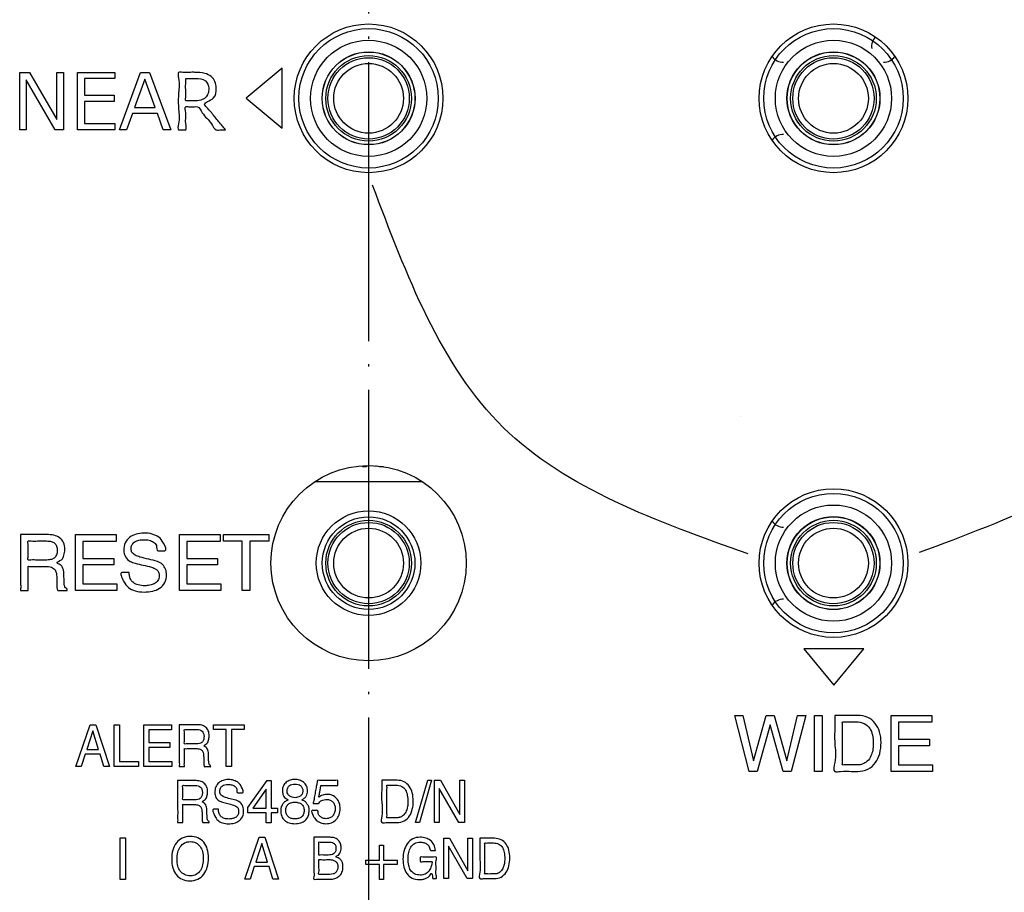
# Model space of a CAD drawing. Header units: inches. Extents: x -119 to 916, y -375 to 403.
# Tile 15 of 21: x 823 to 865, y -30 to 8. Entities that reach past the tile are written whole.
import ezdxf

# ---------------------------------------------------------------- set-up
doc = ezdxf.new("R2010")
doc.units = ezdxf.units.IN
doc.linetypes.add('DOT_CENTER', pattern=[14, 12, -1, 0, -1])
doc.layers.add('$DDT_AUDIT_GENERATED__3C_', color=7, linetype='Continuous')
doc.layers.add('1', color=7, linetype='Continuous')

msp = doc.modelspace()

# ---------------------------------------------------------------- linework, layer by layer
at = {"layer": '$DDT_AUDIT_GENERATED__3C_', "color": 7, "linetype": 'Continuous'}
for points in [[(824.5995, 3.1466), (824.246, 3.1466), (823.0016, 5.2922), (823.0016, 3.1466), (822.7178, 3.1466), (822.7178, 5.6188), (823.1408, 5.6188), (824.3163, 3.591), (824.3163, 5.6188), (824.5995, 5.6188), (824.5995, 3.1466)], [(826.814, 3.1466), (825.2058, 3.1466), (825.2058, 5.6188), (826.814, 5.6188), (826.814, 5.3529), (825.5111, 5.3529), (825.5111, 4.6328), (826.7816, 4.6328), (826.7816, 4.3676), (825.5111, 4.3676), (825.5111, 3.4126), (826.814, 3.4126), (826.814, 3.1466)], [(828.8962, 3.1466), (828.6419, 3.8522), (827.5698, 3.8522), (827.3163, 3.1466), (827.0062, 3.1466), (827.9212, 5.6188), (828.3092, 5.6188), (829.2221, 3.1466), (828.8962, 3.1466)], [(834.0149, 5.7997), (832.4653, 4.505), (834.0149, 3.2104), (834.0149, 5.7997)], [(828.5503, 4.1064), (828.1059, 5.3246), (827.6635, 4.1064), (828.5503, 4.1064)], [(853.7167, -9.2061), (853.7167, -9.2061)], [(825.119, -14.2673), (826.8726, -14.2673), (826.8726, -14.5629), (825.4366, -14.5629), (825.4366, -15.2946), (826.7644, -15.2946), (826.7644, -15.573), (825.4366, -15.573), (825.4366, -16.3901), (826.8987, -16.3901), (826.8987, -16.6754), (825.119, -16.6754), (825.119, -14.2673)], [(829.5873, -14.2673), (831.3408, -14.2673), (831.3408, -14.5629), (829.9049, -14.5629), (829.9049, -15.2946), (831.2333, -15.2946), (831.2333, -15.573), (829.9049, -15.573), (829.9049, -16.3901), (831.3677, -16.3901), (831.3677, -16.6754), (829.5873, -16.6754), (829.5873, -14.2673)], [(833.4334, -14.2673), (833.4334, -14.5525), (832.6203, -14.5525), (832.6203, -16.6754), (832.2924, -16.6754), (832.2924, -14.5525), (831.4793, -14.5525), (831.4793, -14.2673), (833.4334, -14.2673)], [(856.4507, -19.1944), (857.7454, -20.7444), (859.0397, -19.1944), (856.4507, -19.1944)], [(825.747, -22.4511), (825.9972, -22.4511), (826.5856, -24.2556), (826.3444, -24.2556), (826.1804, -23.7147), (825.5369, -23.7147), (825.3602, -24.2556), (825.1362, -24.2556), (825.747, -22.4511)], [(826.7847, -22.4511), (827.0059, -22.4511), (827.0059, -24.0417), (827.8289, -24.0417), (827.8289, -24.2556), (826.7847, -24.2556), (826.7847, -22.4511)], [(828.0656, -22.4511), (829.2497, -22.4511), (829.2497, -22.6726), (828.2802, -22.6726), (828.2802, -23.2207), (829.1766, -23.2207), (829.1766, -23.4295), (828.2802, -23.4295), (828.2802, -24.0417), (829.2669, -24.0417), (829.2669, -24.2556), (828.0656, -24.2556), (828.0656, -22.4511)], [(832.3737, -22.4511), (832.3737, -22.665), (831.8249, -22.665), (831.8249, -24.2556), (831.6033, -24.2556), (831.6033, -22.665), (831.0549, -22.665), (831.0549, -22.4511), (832.3737, -22.4511)], [(853.8324, -22.0532), (854.2879, -24.0114), (854.8329, -22.0532), (855.1829, -22.0532), (855.7279, -24.0114), (856.1834, -22.0532), (856.5403, -22.0532), (855.9078, -24.4606), (855.5667, -24.4606), (855.0093, -22.4631), (854.4526, -24.4606), (854.108, -24.4606), (853.4783, -22.0532), (853.8324, -22.0532)], [(856.9144, -22.0532), (857.2417, -22.0532), (857.2417, -24.4606), (856.9144, -24.4606), (856.9144, -22.0532)], [(860.2121, -22.0532), (861.9663, -22.0532), (861.9663, -22.3481), (860.5304, -22.3481), (860.5304, -23.0798), (861.8581, -23.0798), (861.8581, -23.3589), (860.5304, -23.3589), (860.5304, -24.1753), (861.9925, -24.1753), (861.9925, -24.4606), (860.2121, -24.4606), (860.2121, -22.0532)], [(826.1081, -23.5156), (825.8625, -22.7191), (825.6013, -23.5156), (826.1081, -23.5156)], [(833.8151, -26.2407), (833.5385, -26.2407), (833.5385, -26.6706), (833.3218, -26.6706), (833.3218, -26.2407), (832.5366, -26.2407), (832.5366, -26.0192), (833.3707, -24.8516), (833.5385, -24.8516), (833.5385, -26.0415), (833.8151, -26.0415), (833.8151, -26.2407)], [(840.2708, -24.8433), (840.4407, -24.8433), (839.9181, -26.6644), (839.7513, -26.6644), (840.2708, -24.8433)], [(840.5568, -24.8433), (840.8203, -24.8433), (841.6482, -26.3192), (841.6482, -24.8433), (841.8597, -24.8433), (841.8597, -26.6644), (841.6096, -26.6644), (840.7707, -25.1913), (840.7707, -26.6644), (840.5568, -26.6644), (840.5568, -24.8433)], [(833.3218, -26.0415), (833.3218, -25.2326), (832.7533, -26.0415), (833.3218, -26.0415)], [(827.042, -27.3142), (827.2632, -27.3142), (827.2632, -29.1187), (827.042, -29.1187), (827.042, -27.3142)], [(833.0176, -27.2973), (833.2677, -27.2973), (833.8561, -29.1018), (833.6149, -29.1018), (833.4513, -28.5609), (832.8077, -28.5609), (832.6307, -29.1018), (832.4071, -29.1018), (833.0176, -27.2973)], [(840.9599, -27.3407), (841.211, -27.3407), (841.9996, -28.7463), (841.9996, -27.3407), (842.2018, -27.3407), (842.2018, -29.0753), (841.9634, -29.0753), (841.1645, -27.6721), (841.1645, -29.0753), (840.9599, -29.0753), (840.9599, -27.3407)], [(833.3786, -28.3618), (833.133, -27.5653), (832.8718, -28.3618), (833.3786, -28.3618)], [(838.951, -28.4624), (838.3654, -28.4624), (838.3654, -29.1135), (838.2021, -29.1135), (838.2021, -28.4624), (837.6161, -28.4624), (837.6161, -28.2877), (838.2021, -28.2877), (838.2021, -27.637), (838.3654, -27.637), (838.3654, -28.2877), (838.951, -28.2877), (838.951, -28.4624)]]:
    msp.add_lwpolyline(points, close=True, dxfattribs=at)
for points, knots in [([(831.5744, 3.1466), (831.5093, 3.1494), (831.3792, 3.1549), (831.1114, 3.1042), (830.933, 3.5363), (830.6029, 3.7463), (830.4442, 4.1657), (830.1892, 4.1344), (830.0418, 4.1289), (829.7829, 4.1748), (829.9196, 3.7496), (829.8046, 3.5385), (829.9334, 3.1006), (829.7072, 3.1635), (829.4835, 3.1019), (829.6135, 3.5889), (829.5353, 4.0218), (829.5362, 4.741), (829.612, 5.1847), (829.4817, 5.6669), (829.8104, 5.5967), (830.0181, 5.6218), (830.338, 5.6186), (830.6458, 5.6046), (830.963, 5.4635), (831.1442, 5.2226), (831.1861, 4.8921), (831.1681, 4.4517), (830.5306, 4.3066), (830.91, 3.9846), (831.1097, 3.6895), (831.3787, 3.3829), (831.5278, 3.2029), (831.5744, 3.1466)], [0, 0, 0, 0, 0.1991261, 0.3982522, 0.7312338, 1.349628, 1.6826095, 1.8130125, 2.0551895, 2.1855925, 2.4433617, 2.9220759, 3.1798451, 3.3324625, 3.4850799, 3.7421882, 4.3552927, 5.0870626, 5.7001671, 5.9572755, 6.1387678, 6.4758251, 6.6573175, 7.08318, 7.3980233, 7.6646399, 7.9423992, 8.3950221, 8.864851, 9.0847661, 9.5685794, 10.0523926, 10.2723078, 10.2723078, 10.2723078, 10.2723078]), ([(829.8601, 5.3597), (829.8604, 5.3096), (829.8613, 5.1492), (829.8484, 4.864), (829.8932, 4.6365), (829.8164, 4.3673), (829.9903, 4.4021), (830.0978, 4.3903), (830.2869, 4.3919), (830.489, 4.4032), (830.7153, 4.5095), (830.8338, 4.7053), (830.878, 4.9675), (830.7332, 5.3385), (830.385, 5.361), (830.1368, 5.3594), (829.9981, 5.3598), (829.8959, 5.3598), (829.8601, 5.3597)], [0, 0, 0, 0, 0.1512609, 0.4840349, 0.816809, 0.9680699, 1.0611383, 1.2339797, 1.3270481, 1.6201141, 1.8411435, 2.0432141, 2.2787327, 2.6311985, 3.0785371, 3.1858963, 3.3852776, 3.4926368, 3.4926368, 3.4926368, 3.4926368]), ([(877.3121, 0.9631), (875.8924, -2.9284), (873.0535, -10.7099), (865.2922, -13.6033), (861.4123, -15.0496)], [0, 0, 0, 0, 11.8062496, 23.6079682, 23.6079682, 23.6079682, 23.6079682]), ([(854.0571, -15.1048), (850.1362, -13.706), (842.2989, -10.9101), (839.3636, -3.1245), (837.8968, 0.7661)], [0, 0, 0, 0, 11.8596771, 23.7057593, 23.7057593, 23.7057593, 23.7057593]), ([(822.7564, -14.2673), (822.7769, -14.2673), (822.8506, -14.2673), (822.9969, -14.2673), (823.2016, -14.2673), (823.4259, -14.2673), (823.6307, -14.2672), (823.7769, -14.2675), (823.9571, -14.2665), (824.1719, -14.2834), (824.4448, -14.3875), (824.6322, -14.6155), (824.677, -14.8971), (824.6305, -15.1568), (824.5576, -15.3668), (824.2214, -15.4839), (824.4718, -15.5556), (824.5537, -15.6608), (824.6096, -15.7956), (824.6138, -15.9108), (824.6182, -16.0181), (824.6219, -16.1093), (824.6254, -16.2007), (824.6297, -16.2929), (824.6288, -16.3765), (824.645, -16.4753), (824.664, -16.5735), (824.7632, -16.6006), (824.7537, -16.6481), (824.7632, -16.6875), (824.6843, -16.6656), (824.6125, -16.679), (824.4982, -16.6771), (824.4186, -16.669), (824.3404, -16.6859), (824.3346, -16.6138), (824.3195, -16.5563), (824.315, -16.4822), (824.3133, -16.4152), (824.3137, -16.3393), (824.3135, -16.2728), (824.3139, -16.1379), (824.3076, -15.9813), (824.2561, -15.7736), (824.0667, -15.65), (823.8926, -15.6414), (823.7393, -15.642), (823.6155, -15.6415), (823.4528, -15.6434), (823.2815, -15.6368), (823.1739, -15.6525), (823.0653, -15.6271), (823.0929, -15.7413), (823.0747, -15.8587), (823.0834, -16.0572), (823.0783, -16.2599), (823.0873, -16.4589), (823.0684, -16.5754), (823.0966, -16.6891), (823.0019, -16.6668), (822.9189, -16.6811), (822.8346, -16.6675), (822.7375, -16.6888), (822.773, -16.5526), (822.7472, -16.4053), (822.7599, -16.1324), (822.7552, -15.8192), (822.7567, -15.471), (822.7563, -15.1246), (822.7564, -14.8067), (822.7564, -14.5466), (822.7564, -14.3732), (822.7564, -14.2897), (822.7564, -14.2673)], [0, 0, 0, 0, 0.0617545, 0.221016, 0.4387818, 0.6760489, 0.8938147, 1.0530762, 1.1148307, 1.4344256, 1.6954165, 1.9682695, 2.2757444, 2.5218863, 2.7437351, 2.9775492, 3.1352377, 3.265833, 3.3988505, 3.5587847, 3.6095333, 3.7211803, 3.8328273, 3.8835759, 3.9984549, 4.0815484, 4.1881408, 4.2772766, 4.3034593, 4.329642, 4.3715618, 4.4715245, 4.5908348, 4.6907975, 4.7327173, 4.790329, 4.8555853, 4.9276826, 5.0067744, 5.0585783, 5.1547856, 5.2065895, 5.463026, 5.6297172, 5.8208253, 6.0891071, 6.1439733, 6.2811389, 6.4594541, 6.6377693, 6.7749349, 6.8298011, 6.8870519, 7.0346985, 7.2365827, 7.4565461, 7.6584303, 7.806077, 7.8633277, 7.9140351, 8.0255914, 8.1371476, 8.187855, 8.2552823, 8.4382992, 8.7080083, 9.0355122, 9.3919135, 9.7483148, 10.0758187, 10.3455278, 10.5285447, 10.595972, 10.595972, 10.595972, 10.595972]), ([(827.4279, -15.9009), (827.4345, -15.9897), (827.4468, -16.1562), (827.603, -16.3558), (827.8328, -16.4575), (828.078, -16.4793), (828.3125, -16.4603), (828.5142, -16.3959), (828.685, -16.2659), (828.725, -16.0916), (828.7153, -15.9693), (828.6994, -15.8899), (828.6602, -15.8217), (828.5588, -15.7387), (828.3456, -15.6558), (828.0346, -15.5881), (827.7253, -15.5214), (827.4463, -15.4344), (827.2368, -15.2411), (827.1794, -14.9339), (827.2337, -14.6223), (827.4393, -14.3713), (827.731, -14.2322), (828.0689, -14.1973), (828.4035, -14.2274), (828.7275, -14.3778), (828.8903, -14.5868), (829.0801, -14.9847), (828.8995, -14.9705), (828.8159, -14.9747), (828.7324, -14.9698), (828.5919, -14.9846), (828.6403, -14.7299), (828.4773, -14.5909), (828.2819, -14.5014), (828.063, -14.4847), (827.8561, -14.5006), (827.6755, -14.5637), (827.5359, -14.6975), (827.4946, -14.8804), (827.5395, -15.0561), (827.6912, -15.1772), (827.9438, -15.2535), (828.2662, -15.3391), (828.6111, -15.3898), (828.8679, -15.5449), (829.0131, -15.7555), (829.0531, -16.0344), (828.994, -16.351), (828.752, -16.6031), (828.4263, -16.7235), (828.0656, -16.7556), (827.705, -16.7233), (827.363, -16.5521), (827.2014, -16.3182), (826.9975, -15.8892), (827.1889, -15.903), (827.2728, -15.9002), (827.3605, -15.901), (827.4118, -15.9009), (827.4279, -15.9009)], [0, 0, 0, 0, 0.261956, 0.4915049, 0.7179673, 0.9976794, 1.2225572, 1.419344, 1.6297589, 1.8313034, 1.9219435, 1.999006, 2.0720247, 2.1526337, 2.3868867, 2.748307, 3.1087795, 3.3367081, 3.6199403, 3.9100368, 4.2360996, 4.541152, 4.8431662, 5.1832642, 5.5457102, 5.8553725, 6.1753742, 6.5204564, 6.5681493, 6.6730738, 6.7779983, 6.8256912, 7.0593338, 7.2524577, 7.4520548, 7.6954459, 7.9009455, 8.072348, 8.2601672, 8.4535117, 8.6074028, 8.7786636, 9.0059732, 9.3966598, 9.7817053, 10.04015, 10.2728767, 10.5231742, 10.8683728, 11.2008907, 11.518594, 11.8923175, 12.2773846, 12.6068341, 12.9502934, 13.3259635, 13.3741948, 13.4803035, 13.5864122, 13.6346435, 13.6346435, 13.6346435, 13.6346435]), ([(823.8354, -15.3697), (823.9062, -15.3669), (824.0311, -15.362), (824.2074, -15.2964), (824.3194, -15.1431), (824.3408, -14.9539), (824.321, -14.7705), (824.2205, -14.6284), (824.0608, -14.5572), (823.9002, -14.5442), (823.7041, -14.5481), (823.4714, -14.5383), (823.2767, -14.5677), (823.0454, -14.5125), (823.1048, -14.7485), (823.0643, -14.9582), (823.1054, -15.1669), (823.0452, -15.4015), (823.2658, -15.35), (823.451, -15.3767), (823.671, -15.369), (823.7962, -15.3695), (823.8354, -15.3697)], [0, 0, 0, 0, 0.2122527, 0.3746396, 0.5447818, 0.7501062, 0.9339072, 1.0868746, 1.2474154, 1.4412865, 1.5657403, 1.8395387, 2.1133371, 2.2377909, 2.3664435, 2.649479, 2.9325146, 3.0611671, 3.1790537, 3.4384043, 3.6977549, 3.8156415, 3.8156415, 3.8156415, 3.8156415]), ([(829.5831, -22.4511), (829.597, -22.4511), (829.6467, -22.4511), (829.7454, -22.4511), (829.8835, -22.4511), (830.0348, -22.4511), (830.173, -22.451), (830.2716, -22.4512), (830.3935, -22.4505), (830.5401, -22.4629), (830.7267, -22.5443), (830.8503, -22.7161), (830.8795, -22.9231), (830.8476, -23.1155), (830.8032, -23.2722), (830.5722, -23.3623), (830.7429, -23.4177), (830.7975, -23.4967), (830.8336, -23.5972), (830.8364, -23.6827), (830.8395, -23.7631), (830.8422, -23.8315), (830.8446, -23.9), (830.8478, -23.9691), (830.8465, -24.0317), (830.8583, -24.1053), (830.8694, -24.1776), (830.9383, -24.2008), (830.9318, -24.2353), (830.9387, -24.2682), (830.8632, -24.2451), (830.799, -24.2619), (830.725, -24.248), (830.6529, -24.2669), (830.6483, -24.21), (830.6382, -24.1664), (830.6352, -24.1111), (830.6341, -24.0608), (830.6343, -24.0041), (830.6342, -23.9542), (830.6345, -23.853), (830.6297, -23.7363), (830.5981, -23.5834), (830.4711, -23.4882), (830.3504, -23.4808), (830.247, -23.4813), (830.1634, -23.4809), (830.0535, -23.4821), (829.9382, -23.4779), (829.865, -23.488), (829.7908, -23.4713), (829.8121, -23.5561), (829.7977, -23.6434), (829.8046, -23.7925), (829.8005, -23.9442), (829.8076, -24.0936), (829.7928, -24.1803), (829.8145, -24.2648), (829.7495, -24.2501), (829.6929, -24.2594), (829.6363, -24.25), (829.5715, -24.2648), (829.5933, -24.179), (829.5775, -24.0851), (829.5854, -23.9104), (829.5824, -23.7059), (829.5834, -23.4731), (829.5831, -23.2334), (829.5832, -23.0015), (829.5831, -22.7941), (829.5831, -22.6273), (829.5831, -22.5175), (829.5831, -22.4651), (829.5831, -22.4511)], [0, 0, 0, 0, 0.0416595, 0.149097, 0.2960014, 0.4560614, 0.6029658, 0.7104034, 0.7520628, 0.9686263, 1.1477937, 1.3442673, 1.5737077, 1.7576599, 1.9198937, 2.0840112, 2.1931468, 2.287008, 2.3849655, 2.5046743, 2.5427057, 2.6263748, 2.7100439, 2.7480753, 2.8342388, 2.8961048, 2.9750486, 3.038094, 3.057731, 3.077368, 3.1199471, 3.2136212, 3.3072954, 3.3498745, 3.39242, 3.4411065, 3.4953125, 3.5542817, 3.5931347, 3.6652901, 3.7041431, 3.8963297, 4.0196494, 4.1542764, 4.3356123, 4.3726407, 4.4652115, 4.5855535, 4.7058956, 4.7984664, 4.8354947, 4.8783946, 4.9890312, 5.1403097, 5.3051356, 5.4564142, 5.5670507, 5.6099506, 5.64424, 5.7196767, 5.7951134, 5.8294028, 5.8714318, 5.9866727, 6.1588562, 6.371713, 6.6089738, 6.8543692, 7.0916299, 7.3044867, 7.4766702, 7.5919111, 7.6339402, 7.6339402, 7.6339402, 7.6339402]), ([(857.7867, -22.0532), (857.8708, -22.0531), (858.1112, -22.0528), (858.4362, -22.0557), (858.8247, -22.047), (859.2065, -22.0967), (859.5501, -22.3783), (859.7445, -22.7721), (859.7936, -23.2275), (859.7447, -23.6865), (859.5621, -24.1037), (859.2165, -24.4114), (858.8267, -24.4655), (858.429, -24.4628), (858.1399, -24.4312), (857.6788, -24.5269), (857.8662, -23.8545), (857.7584, -23.2852), (857.7895, -22.577), (857.7874, -22.1779), (857.7867, -22.0532)], [0, 0, 0, 0, 0.2524102, 0.7211719, 0.973582, 1.422733, 1.8387176, 2.247145, 2.7116251, 3.1947319, 3.6178354, 4.0534824, 4.5124791, 4.7639961, 5.231099, 5.482616, 5.8587766, 6.68633, 7.5138833, 7.8900439, 7.8900439, 7.8900439, 7.8900439]), ([(858.6983, -24.185), (858.7233, -24.1846), (858.7714, -24.1838), (858.8412, -24.1787), (858.9069, -24.167), (859.0297, -24.1347), (859.2057, -24.0316), (859.3496, -23.8075), (859.4277, -23.5483), (859.4514, -23.2413), (859.4246, -22.9173), (859.309, -22.5934), (859.0489, -22.3634), (858.7944, -22.3305), (858.6065, -22.3317), (858.4822, -22.3326), (858.3229, -22.3267), (858.2134, -22.3427), (858.0967, -22.3153), (858.128, -22.4446), (858.1065, -22.5833), (858.1167, -22.8302), (858.1134, -23.1085), (858.1134, -23.4081), (858.1167, -23.6864), (858.1065, -23.9332), (858.1279, -24.0719), (858.0967, -24.2014), (858.214, -24.1738), (858.3241, -24.1899), (858.4844, -24.1838), (858.6094, -24.1851), (858.678, -24.185), (858.6983, -24.185)], [0, 0, 0, 0, 0.0751291, 0.1442579, 0.2097464, 0.2749516, 0.5252187, 0.7979092, 1.0529864, 1.3316727, 1.7168848, 2.0226236, 2.3412827, 2.7010605, 2.7614681, 2.9055169, 3.0774461, 3.2214949, 3.2819025, 3.3454641, 3.5158093, 3.7624285, 4.0548121, 4.3624505, 4.6548341, 4.9014533, 5.0717985, 5.1353601, 5.196126, 5.3410292, 5.5139781, 5.6588813, 5.7196472, 5.7196472, 5.7196472, 5.7196472]), ([(830.3111, -23.2772), (830.3591, -23.2751), (830.4444, -23.2714), (830.5657, -23.2207), (830.6387, -23.105), (830.6518, -22.9657), (830.6397, -22.8302), (830.5736, -22.7238), (830.4651, -22.6684), (830.3557, -22.6586), (830.2233, -22.6615), (830.0665, -22.655), (829.934, -22.6739), (829.7757, -22.6377), (829.8214, -22.8125), (829.7895, -22.9689), (829.8219, -23.1244), (829.7756, -23.2984), (829.9265, -23.2647), (830.0523, -23.2817), (830.2003, -23.2768), (830.2847, -23.2771), (830.3111, -23.2772)], [0, 0, 0, 0, 0.1439039, 0.2555336, 0.3785381, 0.5319287, 0.6693662, 0.7801262, 0.8908011, 1.0214722, 1.1055001, 1.2903614, 1.4752227, 1.5592506, 1.6556592, 1.8677582, 2.0798573, 2.1762659, 2.2557183, 2.4305135, 2.6053086, 2.684761, 2.684761, 2.684761, 2.684761]), ([(829.5139, -24.8588), (829.5278, -24.8588), (829.5775, -24.8588), (829.6762, -24.8588), (829.8144, -24.8588), (829.9658, -24.8589), (830.104, -24.8588), (830.2027, -24.859), (830.3245, -24.8583), (830.471, -24.8707), (830.6574, -24.9521), (830.7812, -25.1239), (830.8106, -25.3308), (830.7786, -25.5233), (830.7338, -25.68), (830.5024, -25.7702), (830.6735, -25.8253), (830.7277, -25.9047), (830.7649, -26.0048), (830.7676, -26.0905), (830.7706, -26.1709), (830.7731, -26.2393), (830.7754, -26.3077), (830.7785, -26.3769), (830.7775, -26.4395), (830.789, -26.513), (830.8, -26.5853), (830.8687, -26.6086), (830.8622, -26.6431), (830.8692, -26.676), (830.7937, -26.6529), (830.7296, -26.6696), (830.6557, -26.6558), (830.5837, -26.6747), (830.579, -26.6178), (830.5689, -26.5742), (830.5662, -26.5189), (830.5648, -26.4686), (830.5651, -26.4119), (830.5649, -26.362), (830.5653, -26.2608), (830.5606, -26.144), (830.5285, -25.9914), (830.4019, -25.8958), (830.2812, -25.8886), (830.1778, -25.889), (830.0942, -25.8887), (829.9843, -25.8899), (829.869, -25.8857), (829.7957, -25.8958), (829.7215, -25.8791), (829.7428, -25.9639), (829.7285, -26.0512), (829.7354, -26.2003), (829.7313, -26.352), (829.7384, -26.5014), (829.7235, -26.588), (829.7453, -26.6725), (829.6802, -26.6579), (829.6236, -26.6672), (829.5671, -26.6578), (829.5023, -26.6725), (829.524, -26.5867), (829.5082, -26.4929), (829.5161, -26.3181), (829.5132, -26.1137), (829.5141, -25.8809), (829.5138, -25.6412), (829.5139, -25.4093), (829.5139, -25.2019), (829.5139, -25.0351), (829.5139, -24.9253), (829.5139, -24.8729), (829.5139, -24.8588)], [0, 0, 0, 0, 0.0416785, 0.1491653, 0.296137, 0.4562703, 0.603242, 0.7107288, 0.7524073, 0.9686716, 1.1478001, 1.3443769, 1.5738467, 1.7578235, 1.9202123, 2.0844675, 2.1938215, 2.2875166, 2.3856772, 2.5053939, 2.5434233, 2.627088, 2.7107527, 2.7487821, 2.8349493, 2.8967984, 2.9756789, 3.0385968, 3.0582338, 3.0778708, 3.1203961, 3.2139518, 3.3075075, 3.3500328, 3.3925783, 3.4412648, 3.495461, 3.5544333, 3.5932862, 3.6654417, 3.7042947, 3.896484, 4.0198923, 4.1542857, 4.3355791, 4.3726074, 4.4651782, 4.5855202, 4.7058623, 4.7984331, 4.8354614, 4.8783613, 4.9889979, 5.1402764, 5.3051023, 5.4563809, 5.5670174, 5.6099173, 5.6442067, 5.7196434, 5.7950801, 5.8293695, 5.8713985, 5.9866395, 6.158823, 6.3716797, 6.6089405, 6.8543359, 7.0915966, 7.3044534, 7.4766369, 7.5918778, 7.6339069, 7.6339069, 7.6339069, 7.6339069]), ([(831.2661, -26.0832), (831.2704, -26.1492), (831.2785, -26.2713), (831.3813, -26.4213), (831.5382, -26.5), (831.7053, -26.5165), (831.8643, -26.5024), (832.0022, -26.4529), (832.1171, -26.3526), (832.1418, -26.2256), (832.1355, -26.1343), (832.1246, -26.0753), (832.0985, -26.0247), (832.0316, -25.9618), (831.8866, -25.8997), (831.6759, -25.8485), (831.4665, -25.7988), (831.2755, -25.7314), (831.1354, -25.5836), (831.0991, -25.3583), (831.1339, -25.1289), (831.2703, -24.9397), (831.4691, -24.8328), (831.6991, -24.8059), (831.9272, -24.8296), (832.1473, -24.9436), (832.2544, -25.1061), (832.3894, -25.4005), (832.234, -25.3854), (832.1727, -25.3843), (832.0485, -25.401), (832.086, -25.2105), (831.9776, -25.103), (831.8441, -25.0347), (831.6951, -25.0219), (831.5548, -25.0337), (831.4313, -25.0823), (831.3386, -25.1845), (831.3059, -25.3368), (831.3776, -25.5183), (831.5978, -25.5931), (831.831, -25.6617), (832.0949, -25.704), (832.3156, -25.8843), (832.369, -26.156), (832.3255, -26.4146), (832.1648, -26.6063), (831.9419, -26.6992), (831.6969, -26.7237), (831.4505, -26.6986), (831.2184, -26.5682), (831.1128, -26.388), (830.9684, -26.0697), (831.1305, -26.086), (831.1964, -26.0828), (831.248, -26.0831), (831.2661, -26.0832)], [0, 0, 0, 0, 0.1955536, 0.3616133, 0.5177118, 0.7070039, 0.8588324, 0.9933686, 1.1421638, 1.2922933, 1.3601154, 1.4177919, 1.4708218, 1.527856, 1.6893798, 1.9352763, 2.1797851, 2.3356191, 2.5373194, 2.7534863, 2.9972008, 3.2175931, 3.4258083, 3.6559816, 3.9008516, 4.1138863, 4.3446132, 4.6026337, 4.655956, 4.7549832, 4.8083055, 4.9821961, 5.1208955, 5.2585566, 5.4231353, 5.5616558, 5.6790214, 5.8129116, 5.9573805, 6.126688, 6.3444344, 6.6101278, 6.8718515, 7.1341651, 7.4041455, 7.6619098, 7.8996124, 8.1180196, 8.3705895, 8.631034, 8.8587541, 9.1070118, 9.3873787, 9.441237, 9.5412594, 9.5951176, 9.5951176, 9.5951176, 9.5951176]), ([(835.1756, -26.1201), (835.1691, -26.2102), (835.1571, -26.3788), (835.0149, -26.5865), (834.8003, -26.6955), (834.5577, -26.7216), (834.3167, -26.6965), (834.1007, -26.5895), (833.9685, -26.3793), (833.9372, -26.1646), (833.9628, -25.9784), (834.0461, -25.8537), (834.1162, -25.7448), (834.3272, -25.6919), (834.1447, -25.6241), (834.082, -25.5358), (834.0268, -25.4226), (834.0115, -25.2679), (834.043, -25.082), (834.1788, -24.9218), (834.3586, -24.8279), (834.5591, -24.8008), (834.7594, -24.8275), (834.9411, -24.9193), (835.0781, -25.0793), (835.1099, -25.2645), (835.0953, -25.4175), (835.0397, -25.531), (834.979, -25.6225), (834.791, -25.6925), (835.0056, -25.7425), (835.0762, -25.8524), (835.1618, -25.9777), (835.1711, -26.074), (835.1756, -26.1201)], [0, 0, 0, 0, 0.2672272, 0.4998811, 0.7168471, 0.968694, 1.2226237, 1.4368389, 1.6662667, 1.9363457, 2.0733327, 2.2215473, 2.3686072, 2.4999259, 2.624289, 2.7349247, 2.8562926, 2.9878672, 3.1986702, 3.4014473, 3.5936125, 3.7954991, 3.9990074, 4.1909216, 4.3946801, 4.6055882, 4.7345292, 4.852782, 4.9710337, 5.09671, 5.2291368, 5.3772841, 5.5267956, 5.6640717, 5.6640717, 5.6640717, 5.6640717]), ([(836.4079, -25.068), (836.3826, -25.0679), (836.2972, -25.0678), (836.1413, -25.0694), (835.9431, -25.062), (835.8023, -25.0817), (835.6621, -25.0479), (835.6716, -25.1909), (835.6235, -25.3213), (835.6198, -25.4393), (835.5619, -25.6071), (835.6699, -25.5028), (835.7523, -25.4851), (835.8532, -25.4562), (835.9943, -25.4459), (836.1788, -25.4771), (836.3643, -25.6159), (836.4841, -25.822), (836.5171, -26.0716), (836.4816, -26.3278), (836.3425, -26.544), (836.1371, -26.6855), (835.897, -26.725), (835.6662, -26.691), (835.4601, -26.5596), (835.3534, -26.404), (835.2229, -26.1227), (835.382, -26.1403), (835.4491, -26.1421), (835.5775, -26.1217), (835.5302, -26.3022), (835.6371, -26.4037), (835.757, -26.483), (835.9075, -26.5043), (836.063, -26.4776), (836.1928, -26.3769), (836.2774, -26.2312), (836.3003, -26.0633), (836.2794, -25.9005), (836.1983, -25.7684), (836.0732, -25.6831), (835.9384, -25.6625), (835.8164, -25.6748), (835.7164, -25.7107), (835.6173, -25.7528), (835.5821, -25.8565), (835.4852, -25.8411), (835.4261, -25.8388), (835.3222, -25.8591), (835.3864, -25.7177), (835.3858, -25.5765), (835.4402, -25.3477), (835.4696, -25.1217), (835.5164, -24.9751), (835.5099, -24.8265), (835.6754, -24.8703), (835.8409, -24.8457), (836.0942, -24.8442), (836.2518, -24.8732), (836.4225, -24.8251), (836.4016, -24.93), (836.4088, -24.9949), (836.4081, -25.049), (836.4079, -25.068)], [0, 0, 0, 0, 0.0756707, 0.2561162, 0.4714866, 0.651932, 0.7276027, 0.8073842, 0.9829036, 1.1584229, 1.2382045, 1.3279603, 1.4292147, 1.5328509, 1.6301174, 1.8557918, 2.0749621, 2.3032423, 2.5519943, 2.8177844, 3.0625384, 3.3007638, 3.5446227, 3.7730285, 3.9946415, 4.2243215, 4.4626105, 4.5228996, 4.6348649, 4.695154, 4.8469088, 4.9860026, 5.1256377, 5.2722707, 5.4304627, 5.5861549, 5.7487452, 5.9237588, 6.0854882, 6.2320898, 6.3745829, 6.5253781, 6.6311675, 6.7393112, 6.8446037, 6.9459371, 7.0014923, 7.1046664, 7.1602216, 7.2349805, 7.4218779, 7.6648444, 7.907811, 8.0947083, 8.1694673, 8.261261, 8.4801536, 8.7414126, 8.9603053, 9.052099, 9.1081901, 9.2123594, 9.2684505, 9.2684505, 9.2684505, 9.2684505]), ([(838.2941, -24.8433), (838.3513, -24.8433), (838.5149, -24.843), (838.7363, -24.8453), (839.0011, -24.8384), (839.267, -24.8786), (839.4983, -25.0955), (839.627, -25.3904), (839.6598, -25.7317), (839.6271, -26.0763), (839.5058, -26.3881), (839.274, -26.624), (839.0023, -26.6686), (838.7316, -26.6654), (838.5332, -26.6457), (838.2116, -26.709), (838.3567, -26.2035), (838.2718, -25.7762), (838.2963, -25.2395), (838.2946, -24.9377), (838.2941, -24.8433)], [0, 0, 0, 0, 0.1718461, 0.4909889, 0.662835, 0.9699879, 1.2661812, 1.5684724, 1.9188209, 2.283769, 2.5982182, 2.9091992, 3.2229475, 3.3941684, 3.7121501, 3.883371, 4.1679138, 4.7939079, 5.419902, 5.7044448, 5.7044448, 5.7044448, 5.7044448]), ([(830.2422, -25.685), (830.29, -25.6829), (830.3751, -25.6791), (830.4961, -25.6284), (830.5693, -25.5128), (830.5826, -25.3735), (830.5706, -25.2379), (830.5043, -25.1316), (830.3957, -25.0761), (830.2862, -25.0664), (830.1538, -25.0692), (829.9971, -25.0628), (829.8647, -25.0817), (829.7065, -25.0454), (829.7522, -25.2203), (829.7203, -25.3766), (829.7526, -25.5322), (829.7063, -25.7062), (829.8573, -25.6724), (829.9833, -25.6894), (830.1313, -25.6845), (830.2158, -25.6849), (830.2422, -25.685)], [0, 0, 0, 0, 0.1433047, 0.2548566, 0.3779584, 0.5313748, 0.6687934, 0.7796241, 0.8903366, 1.0213064, 1.1052804, 1.2900233, 1.4747662, 1.5587402, 1.6551489, 1.8672479, 2.0793469, 2.1757556, 2.2552618, 2.4301754, 2.605089, 2.6845952, 2.6845952, 2.6845952, 2.6845952]), ([(834.9017, -25.3188), (834.8981, -25.27), (834.8914, -25.1787), (834.8107, -25.069), (834.6926, -25.0145), (834.5607, -25.0026), (834.43, -25.0137), (834.3118, -25.0671), (834.2342, -25.1768), (834.2136, -25.3088), (834.242, -25.4417), (834.3338, -25.5291), (834.4433, -25.5824), (834.5611, -25.5996), (834.6786, -25.5833), (834.7879, -25.5308), (834.8835, -25.4437), (834.8958, -25.3594), (834.9017, -25.3188)], [0, 0, 0, 0, 0.1442308, 0.2704448, 0.3857848, 0.5244311, 0.6638219, 0.7760631, 0.9016131, 1.0488068, 1.1666536, 1.2940343, 1.412155, 1.5287224, 1.6458718, 1.762004, 1.8911909, 2.0110135, 2.0110135, 2.0110135, 2.0110135]), ([(838.9149, -26.4556), (838.9319, -26.4555), (838.9645, -26.4551), (839.0121, -26.4511), (839.0568, -26.4422), (839.1418, -26.4175), (839.2632, -26.3365), (839.3591, -26.1686), (839.4113, -25.9737), (839.4274, -25.7422), (839.409, -25.4983), (839.3327, -25.2573), (839.1586, -25.0806), (838.9803, -25.054), (838.8521, -25.055), (838.7675, -25.0555), (838.6595, -25.0518), (838.5845, -25.062), (838.504, -25.0439), (838.5284, -25.1409), (838.5113, -25.2449), (838.5195, -25.4318), (838.5168, -25.642), (838.5168, -25.8685), (838.5195, -26.0787), (838.5113, -26.2656), (838.5283, -26.3697), (838.5041, -26.4667), (838.585, -26.4484), (838.6605, -26.4588), (838.7693, -26.4549), (838.8544, -26.4557), (838.9011, -26.4557), (838.9149, -26.4556)], [0, 0, 0, 0, 0.0510016, 0.0980523, 0.1429403, 0.1875619, 0.3631881, 0.5625208, 0.7541411, 0.9651857, 1.255685, 1.4841713, 1.7112132, 1.9573581, 1.9984181, 2.0963303, 2.2131932, 2.3111053, 2.3521653, 2.4002028, 2.5289432, 2.7153287, 2.9363011, 3.1688025, 3.3897749, 3.5761604, 3.7049008, 3.7529383, 3.7942849, 3.8928806, 4.0105593, 4.109155, 4.1505015, 4.1505015, 4.1505015, 4.1505015]), ([(834.9568, -26.1421), (834.9524, -26.0872), (834.944, -25.9834), (834.8457, -25.8615), (834.71, -25.7988), (834.5589, -25.7829), (834.4093, -25.798), (834.2746, -25.8598), (834.181, -25.9825), (834.1598, -26.142), (834.1812, -26.3017), (834.2728, -26.4272), (834.4073, -26.4951), (834.5596, -26.5117), (834.7119, -26.4954), (834.8491, -26.4301), (834.9441, -26.3034), (834.9524, -26.1979), (834.9568, -26.1421)], [0, 0, 0, 0, 0.1619447, 0.3065196, 0.4438162, 0.6010521, 0.7572344, 0.8902746, 1.0344193, 1.1980676, 1.3610505, 1.5069908, 1.6438875, 1.8008194, 1.9608347, 2.0983266, 2.2455621, 2.4104817, 2.4104817, 2.4104817, 2.4104817]), ([(830.8413, -28.1871), (830.8333, -28.3189), (830.8184, -28.5661), (830.6589, -28.8964), (830.3896, -29.1293), (830.0427, -29.1902), (829.7017, -29.1337), (829.4337, -28.9163), (829.2823, -28.596), (829.244, -28.2268), (829.2835, -27.8551), (829.4373, -27.5323), (829.7031, -27.3045), (830.0469, -27.2467), (830.3847, -27.2978), (830.6604, -27.5001), (830.8205, -27.8171), (830.834, -28.0569), (830.8413, -28.1871)], [0, 0, 0, 0, 0.3928481, 0.7370598, 1.071887, 1.4187671, 1.7591787, 2.079168, 2.4107452, 2.7961465, 3.1806013, 3.5186866, 3.8459141, 4.1866403, 4.5318128, 4.8458467, 5.1727699, 5.5609639, 5.5609639, 5.5609639, 5.5609639]), ([(830.6181, -28.1896), (830.6126, -28.0961), (830.6022, -27.9209), (830.4932, -27.6851), (830.3063, -27.5141), (830.0535, -27.4681), (829.7963, -27.5164), (829.6035, -27.7017), (829.504, -27.9558), (829.4783, -28.2393), (829.5041, -28.52), (829.6089, -28.7643), (829.8104, -28.9277), (830.0639, -28.9695), (830.3244, -28.92), (830.5049, -28.7266), (830.6039, -28.4741), (830.6131, -28.2893), (830.6181, -28.1896)], [0, 0, 0, 0, 0.2788738, 0.5225819, 0.7612243, 1.0073747, 1.2666147, 1.5171452, 1.7711581, 2.070655, 2.364446, 2.6098277, 2.8476601, 3.1076312, 3.3595251, 3.6087981, 3.8626482, 4.1604437, 4.1604437, 4.1604437, 4.1604437]), ([(835.3726, -27.2973), (835.409, -27.2973), (835.5255, -27.2973), (835.7221, -27.2969), (835.9188, -27.2983), (836.0976, -27.2953), (836.2536, -27.3103), (836.4151, -27.3961), (836.5297, -27.5477), (836.5526, -27.7212), (836.542, -27.8676), (836.4979, -27.9784), (836.4413, -28.0674), (836.2584, -28.1398), (836.4803, -28.1923), (836.5582, -28.2922), (836.6205, -28.4248), (836.6334, -28.5998), (836.6051, -28.8059), (836.4666, -28.9832), (836.2755, -29.0845), (836.0974, -29.1042), (835.9109, -29.1001), (835.7096, -29.1091), (835.5426, -29.0823), (835.3456, -29.1313), (835.3925, -28.9294), (835.3626, -28.7226), (835.376, -28.3777), (835.3718, -28.0189), (835.3728, -27.6864), (835.3726, -27.4499), (835.3726, -27.3306), (835.3726, -27.2973)], [0, 0, 0, 0, 0.1092201, 0.3495042, 0.5897884, 0.6990085, 0.8867971, 1.0527869, 1.2332323, 1.4337146, 1.5622259, 1.6726725, 1.780649, 1.9022911, 2.0551835, 2.1860906, 2.3183178, 2.4775824, 2.7101772, 2.9236688, 3.1248181, 3.3440767, 3.4515742, 3.6880688, 3.9245633, 4.0320609, 4.1320207, 4.3898117, 4.7423015, 5.1263576, 5.4788474, 5.7366385, 5.8365983, 5.8365983, 5.8365983, 5.8365983]), ([(835.99, -28.0621), (836.0353, -28.0601), (836.1167, -28.0564), (836.2334, -28.0118), (836.3149, -27.9103), (836.3321, -27.7748), (836.3157, -27.6386), (836.2278, -27.5433), (836.1095, -27.5068), (836.0067, -27.5008), (835.8957, -27.5022), (835.782, -27.4983), (835.6839, -27.5104), (835.5643, -27.4856), (835.6081, -27.6416), (835.5764, -27.7818), (835.608, -27.9223), (835.5644, -28.0785), (835.6862, -28.053), (835.7864, -28.0653), (835.9027, -28.0618), (835.9692, -28.062), (835.99, -28.0621)], [0, 0, 0, 0, 0.1355745, 0.2436441, 0.3644056, 0.5044283, 0.6441358, 0.7618471, 0.8691428, 1.0079561, 1.0691602, 1.2038094, 1.3384585, 1.3996627, 1.4872433, 1.6799206, 1.872598, 1.9601786, 2.0227823, 2.1605105, 2.2982387, 2.3608424, 2.3608424, 2.3608424, 2.3608424]), ([(840.6092, -27.865), (840.5758, -27.8632), (840.5091, -27.8596), (840.357, -27.893), (840.3643, -27.6878), (840.2418, -27.5834), (840.1006, -27.5137), (839.9169, -27.4946), (839.6979, -27.5369), (839.5271, -27.719), (839.4408, -27.9573), (839.4175, -28.2243), (839.4389, -28.4878), (839.5219, -28.7254), (839.7018, -28.8949), (839.9375, -28.933), (840.1568, -28.9042), (840.3338, -28.7686), (840.4018, -28.595), (840.5134, -28.3074), (840.2571, -28.3596), (840.1381, -28.3205), (839.9205, -28.3773), (839.964, -28.2452), (839.9213, -28.118), (840.1209, -28.1659), (840.2908, -28.1341), (840.4701, -28.1631), (840.676, -28.1182), (840.6044, -28.3776), (840.6575, -28.6135), (840.6, -28.8365), (840.6768, -29.0951), (840.5665, -29.0687), (840.4707, -29.0933), (840.4782, -28.9656), (840.4544, -28.7828), (840.3334, -29.0001), (840.2106, -29.0617), (840.0622, -29.1138), (839.8576, -29.1274), (839.5938, -29.0844), (839.3584, -28.8717), (839.2301, -28.5734), (839.1966, -28.2293), (839.2325, -27.879), (839.3714, -27.5662), (839.6169, -27.3373), (839.9204, -27.2819), (840.185, -27.3134), (840.3998, -27.4201), (840.5546, -27.6144), (840.5902, -27.7781), (840.6092, -27.865)], [0, 0, 0, 0, 0.1040417, 0.2080834, 0.3822392, 0.537633, 0.681946, 0.8481699, 1.085111, 1.3212263, 1.558826, 1.8355608, 2.1191756, 2.3476178, 2.5760781, 2.8207239, 3.036979, 3.2301204, 3.4356906, 3.6781058, 3.8043108, 4.0386917, 4.1648968, 4.2630818, 4.3612668, 4.4682261, 4.7035364, 4.9388467, 5.0458059, 5.1909303, 5.5102039, 5.8294775, 5.9746018, 6.0428146, 6.1110273, 6.2247742, 6.3385211, 6.5138531, 6.6599843, 6.8024442, 6.9687633, 7.2767754, 7.5724458, 7.8770318, 8.2317992, 8.5996923, 8.9219981, 9.2402061, 9.5623772, 9.8122666, 10.0313609, 10.2646929, 10.5287782, 10.5287782, 10.5287782, 10.5287782]), ([(842.5129, -27.3407), (842.5675, -27.3406), (842.7233, -27.3404), (842.9343, -27.3426), (843.1864, -27.336), (843.4396, -27.3744), (843.6599, -27.5807), (843.783, -27.8615), (843.8139, -28.1866), (843.783, -28.515), (843.6675, -28.812), (843.4467, -29.0369), (843.1877, -29.0793), (842.9297, -29.0762), (842.7407, -29.0575), (842.4344, -29.1178), (842.5726, -28.6363), (842.4917, -28.2292), (842.515, -27.718), (842.5134, -27.4305), (842.5129, -27.3407)], [0, 0, 0, 0, 0.1637183, 0.4677665, 0.6314847, 0.9238398, 1.2061291, 1.4937882, 1.8277761, 2.1752949, 2.4748337, 2.7710063, 3.0704038, 3.2334968, 3.5363839, 3.699477, 3.9705086, 4.566778, 5.1630475, 5.4340791, 5.4340791, 5.4340791, 5.4340791]), ([(843.1041, -28.8762), (843.1204, -28.876), (843.1517, -28.8758), (843.1972, -28.8719), (843.2399, -28.8636), (843.3206, -28.8397), (843.4363, -28.763), (843.5273, -28.6028), (843.577, -28.4173), (843.5922, -28.1966), (843.5747, -27.9644), (843.5026, -27.7346), (843.3367, -27.5665), (843.167, -27.5411), (843.0448, -27.542), (842.9641, -27.5425), (842.8611, -27.5389), (842.7895, -27.5487), (842.7128, -27.5315), (842.736, -27.6238), (842.7198, -27.7229), (842.7275, -27.9009), (842.725, -28.1011), (842.725, -28.3169), (842.7275, -28.5171), (842.7198, -28.6952), (842.736, -28.7943), (842.7129, -28.8867), (842.7899, -28.8693), (842.8618, -28.8791), (842.9655, -28.8754), (843.0465, -28.8762), (843.0909, -28.8762), (843.1041, -28.8762)], [0, 0, 0, 0, 0.0489312, 0.0939077, 0.1366682, 0.1791613, 0.3462716, 0.5359684, 0.71858, 0.9196326, 1.1966304, 1.4139748, 1.6301139, 1.8645531, 1.9037141, 1.997098, 2.1085563, 2.2019402, 2.2411012, 2.2868585, 2.4094881, 2.5870264, 2.79751, 3.0189753, 3.2294589, 3.4069972, 3.5296268, 3.5753841, 3.61476, 3.7086566, 3.8207267, 3.9146233, 3.9539993, 3.9539993, 3.9539993, 3.9539993]), ([(836.0627, -28.8955), (836.1092, -28.8924), (836.1966, -28.8867), (836.315, -28.8223), (836.394, -28.708), (836.4131, -28.5637), (836.3918, -28.4159), (836.2954, -28.311), (836.1655, -28.2648), (836.0383, -28.2579), (835.8769, -28.2561), (835.7525, -28.2761), (835.5621, -28.2271), (835.6066, -28.4135), (835.5763, -28.5782), (835.61, -28.7367), (835.5611, -28.915), (835.704, -28.8844), (835.822, -28.8994), (835.9595, -28.8951), (836.0381, -28.8954), (836.0627, -28.8955)], [0, 0, 0, 0, 0.1386902, 0.2603527, 0.3902225, 0.5393771, 0.6886187, 0.8226789, 0.9428699, 1.0930416, 1.2060277, 1.4158592, 1.5288453, 1.6283761, 1.8473437, 2.0663114, 2.1658422, 2.2398039, 2.4025198, 2.5652356, 2.6391974, 2.6391974, 2.6391974, 2.6391974])]:
    msp.add_open_spline(points, degree=3, knots=knots, dxfattribs=at)
at = {"color": 7, "linetype": 'Continuous'}
for p, q in [((837.4662, -11.35), (837.451, -11.3092)), ((837.6412, -11.35), (837.4662, -11.35)), ((837.6225, -11.3013), (837.6412, -11.35)), ((838.0662, -11.3245), (838.0458, -11.312)), ((838.1912, -11.35), (838.0662, -11.3245)), ((838.3748, -11.35), (838.1912, -11.35)), ((840.0503, -12), (835.407, -12))]:
    msp.add_line(p, q, dxfattribs=at)
for centre, radius in [((837.7287, 4.5), 3.2), ((857.7287, 4.5), 3.2), ((837.7287, 4.5), 3), ((857.7287, 4.5), 3), ((837.7287, 4.5), 2.5), ((857.7287, 4.5), 2.5), ((837.7287, 4.5), 2), ((837.7287, 4.5), 1.9923), ((857.7287, 4.5), 2), ((857.7287, 4.5), 1.9923), ((837.7287, 4.5), 1.8416), ((837.7287, 4.5), 1.75), ((837.7287, 4.5), 1.5), ((857.7287, 4.5), 1.8416), ((857.7287, 4.5), 1.75), ((857.7287, 4.5), 1.5), ((837.7287, -15.5), 4.2), ((857.7287, -15.5), 3.2), ((857.7287, -15.5), 3), ((857.7287, -15.5), 2.5), ((837.7287, -15.5), 2.25), ((837.7287, -15.5), 1.9923), ((857.7287, -15.5), 2), ((857.7287, -15.5), 1.9923), ((837.7287, -15.5), 1.8416), ((837.7287, -15.5), 1.75), ((857.7287, -15.5), 1.8416), ((857.7287, -15.5), 1.75), ((837.7287, -15.5), 1.5), ((857.7287, -15.5), 1.5)]:
    msp.add_circle(centre, radius, dxfattribs=at)
for centre, radius, start, end in [((859.8787, 6.75), 0.5099, 130.96815, 191.30238), ((855.5787, 6.65), 0.6, 214.97744, 270), ((859.8787, 6.65), 0.6, 270, 325.02256), ((855.5787, 2.35), 0.6, 90, 145.02256), ((855.5787, -13.35), 0.6, 214.97744, 270), ((855.5787, -17.65), 0.6, 90, 145.02256)]:
    msp.add_arc(centre, radius, start, end, dxfattribs=at)
at = {"layer": '1', "color": 2, "linetype": 'DOT_CENTER'}
msp.add_line((837.7287, 76.557), (837.7287, -72.443), dxfattribs=at)

doc.saveas('drawing.dxf')
